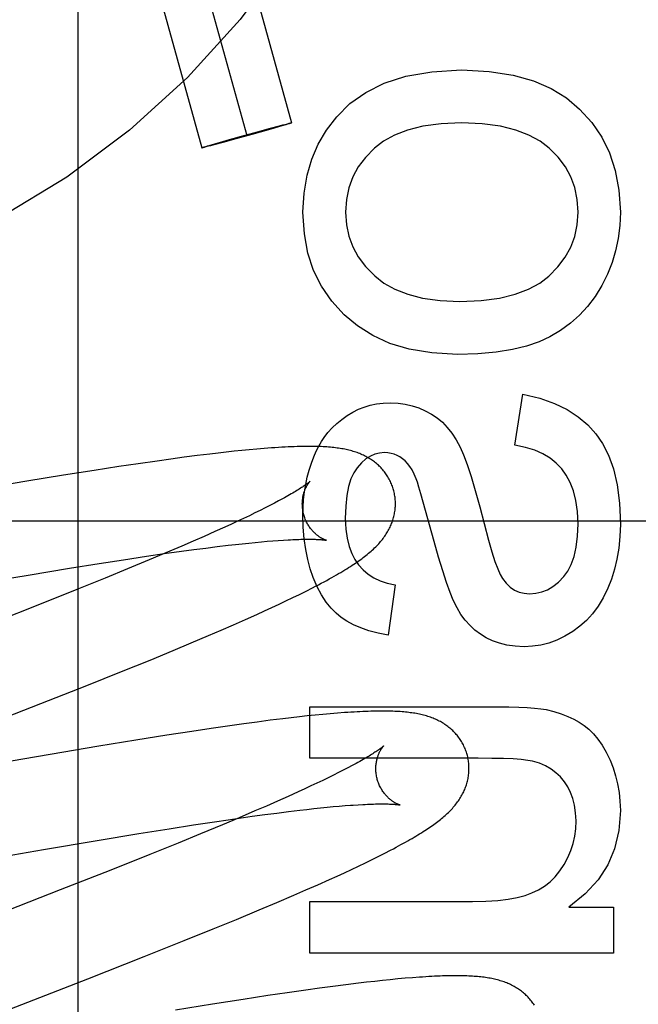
# Model space of a CAD drawing. Header units: inches. Extents: x 0 to 215, y 0 to 139.
# Tile 42 of 117: x 104.965 to 105.098, y 51.895 to 52.106. Entities that reach past the tile are written whole.
import ezdxf

# ---------------------------------------------------------------- set-up
doc = ezdxf.new("R2010")
doc.units = ezdxf.units.IN
doc.header["$LTSCALE"] = 11.804375
doc.header["$MEASUREMENT"] = 0
doc.linetypes.add('HIDDEN', pattern=[0.2, 0.1, -0.1])
doc.layers.add('DEFAULT_2', color=8, linetype='HIDDEN')

msp = doc.modelspace()

# ---------------------------------------------------------------- linework, layer by layer
at = {"layer": 'DEFAULT_2', "color": 8, "linetype": 'HIDDEN'}
for p, q in [((104.97786, 52.30325), (104.97786, 51.69844)), ((104.98493, 52.22391), (105.02377, 52.08422)), ((104.97529, 52.22124), (105.01413, 52.08155)), ((104.96566, 52.21856), (105.0045, 52.07887)), ((105.01645, 52.08231), (105.01923, 52.08307)), ((105.01923, 52.08307), (105.02092, 52.08352)), ((105.02097, 52.08336), (105.01928, 52.08287)), ((105.02195, 52.08364), (105.02097, 52.08336)), ((105.02253, 52.08382), (105.02195, 52.08364)), ((105.02203, 52.08381), (105.0226, 52.08396)), ((105.02292, 52.08394), (105.02253, 52.08382)), ((105.0226, 52.08396), (105.02289, 52.08403)), ((105.02289, 52.08403), (105.02314, 52.08409)), ((105.02316, 52.08401), (105.02292, 52.08394)), ((105.02314, 52.08409), (105.02328, 52.08413)), ((105.02348, 52.08411), (105.02337, 52.08408)), ((105.00992, 52.08049), (105.01302, 52.08136)), ((105.01524, 52.08173), (105.01181, 52.08078)), ((105.01302, 52.08136), (105.01645, 52.08231)), ((105.01834, 52.0826), (105.01524, 52.08173)), ((105.01928, 52.08287), (105.01834, 52.0826)), ((105.00478, 52.07898), (105.00489, 52.07901)), ((105.00512, 52.079), (105.00498, 52.07896)), ((105.0051, 52.07908), (105.00535, 52.07915)), ((105.00537, 52.07906), (105.00512, 52.079)), ((105.00535, 52.07915), (105.00574, 52.07927)), ((105.00566, 52.07913), (105.00537, 52.07906)), ((105.00623, 52.07928), (105.00566, 52.07913)), ((105.00574, 52.07927), (105.00632, 52.07945)), ((105.00632, 52.07945), (105.0073, 52.07973)), ((105.0073, 52.07973), (105.00898, 52.08022)), ((105.00903, 52.08002), (105.00734, 52.07957)), ((105.00898, 52.08022), (105.00992, 52.08049)), ((105.01181, 52.08078), (105.00903, 52.08002)), ((105.0717, 52.01505), (105.07342, 52.02598)), ((105.00798, 52.01337), (105.00621, 52.01316)), ((105.00972, 52.01357), (105.00798, 52.01337)), ((105.01141, 52.01375), (105.00972, 52.01357)), ((105.01307, 52.01392), (105.01141, 52.01375)), ((105.01469, 52.01408), (105.01307, 52.01392)), ((105.01629, 52.01423), (105.01469, 52.01408)), ((105.01787, 52.01436), (105.01629, 52.01423)), ((104.99488, 52.01167), (104.99085, 52.01109)), ((104.99782, 52.01208), (104.99488, 52.01167)), ((105.00069, 52.01247), (104.99782, 52.01208)), ((105.00349, 52.01283), (105.00069, 52.01247)), ((105.00621, 52.01316), (105.00349, 52.01283)), ((104.98138, 52.00966), (104.9748, 52.00861)), ((104.98671, 52.01048), (104.98138, 52.00966)), ((104.99085, 52.01109), (104.98671, 52.01048)), ((104.96689, 52.00732), (104.95645, 52.00557)), ((104.9748, 52.00861), (104.96689, 52.00732)), ((105.02098, 52.00311), (105.02007, 52.00263)), ((105.05436, 51.99438), (105.05205, 52.00281)), ((105.01701, 52.00107), (105.01588, 52.00052)), ((105.01809, 52.00161), (105.01701, 52.00107)), ((105.01911, 52.00213), (105.01809, 52.00161)), ((105.02007, 52.00263), (105.01911, 52.00213)), ((104.62766, 51.99884), (105.12766, 51.99884)), ((105.01217, 51.99875), (105.01084, 51.99813)), ((105.01346, 51.99936), (105.01217, 51.99875)), ((105.0147, 51.99994), (105.01346, 51.99936)), ((105.01588, 52.00052), (105.0147, 51.99994)), ((105.00728, 51.99651), (105.00502, 51.9955)), ((105.00945, 51.99749), (105.00728, 51.99651)), ((105.01084, 51.99813), (105.00945, 51.99749)), ((105.00265, 51.99446), (105.00019, 51.9934)), ((105.00502, 51.9955), (105.00265, 51.99446)), ((105.01596, 51.99421), (105.01728, 51.99433)), ((105.01728, 51.99433), (105.01854, 51.99444)), ((105.01854, 51.99444), (105.01975, 51.99454)), ((105.01975, 51.99454), (105.02091, 51.99462)), ((105.02091, 51.99462), (105.022, 51.9947)), ((104.99644, 51.99179), (105.00013, 51.99231)), ((105.00019, 51.9934), (104.99677, 51.99194)), ((105.00013, 51.99231), (105.00278, 51.99267)), ((105.00278, 51.99267), (105.00535, 51.993)), ((105.00535, 51.993), (105.00782, 51.99331)), ((105.00782, 51.99331), (105.01018, 51.99359)), ((105.01018, 51.99359), (105.0117, 51.99376)), ((105.0117, 51.99376), (105.01317, 51.99392)), ((105.01317, 51.99392), (105.01459, 51.99407)), ((105.01459, 51.99407), (105.01596, 51.99421)), ((104.98248, 51.98968), (104.98765, 51.99049)), ((104.98765, 51.99049), (104.99262, 51.99124)), ((104.9932, 51.99044), (104.98855, 51.98851)), ((104.99262, 51.99124), (104.99644, 51.99179)), ((104.99677, 51.99194), (104.9932, 51.99044)), ((104.9672, 51.9872), (104.97607, 51.98866)), ((104.97607, 51.98866), (104.98248, 51.98968)), ((104.98855, 51.98851), (104.98371, 51.98652)), ((104.95691, 51.98545), (104.9672, 51.9872)), ((104.98371, 51.98652), (104.97767, 51.98408)), ((104.97767, 51.98408), (104.9693, 51.98075)), ((105.02547, 51.98305), (105.02688, 51.98375)), ((105.02688, 51.98375), (105.02825, 51.98445)), ((105.04598, 51.98509), (105.04451, 51.97429)), ((105.02107, 51.98094), (105.02257, 51.98164)), ((105.02257, 51.98164), (105.02403, 51.98235)), ((105.02403, 51.98235), (105.02547, 51.98305)), ((104.9693, 51.98075), (104.95845, 51.97648)), ((105.01634, 51.97876), (105.01796, 51.9795)), ((105.01796, 51.9795), (105.01954, 51.98022)), ((105.01954, 51.98022), (105.02107, 51.98094)), ((105.01129, 51.97652), (105.01386, 51.97765)), ((105.01386, 51.97765), (105.01634, 51.97876)), ((105.00593, 51.9742), (105.00865, 51.97537)), ((105.00865, 51.97537), (105.01129, 51.97652)), ((105.0022, 51.97262), (105.00593, 51.9742)), ((104.99338, 51.96897), (104.99834, 51.97102)), ((104.99834, 51.97102), (105.0022, 51.97262)), ((104.98722, 51.96647), (104.99338, 51.96897)), ((104.97979, 51.9635), (104.98722, 51.96647)), ((104.96996, 51.95962), (104.97979, 51.9635)), ((104.95094, 51.95221), (104.96996, 51.95962)), ((105.02768, 51.95894), (105.06808, 51.95894)), ((105.02768, 51.94789), (105.02768, 51.95894)), ((105.02192, 51.95636), (105.01919, 51.95603)), ((105.0237, 51.95657), (105.02192, 51.95636)), ((105.02544, 51.95677), (105.0237, 51.95657)), ((105.02714, 51.95696), (105.02544, 51.95677)), ((105.02882, 51.95713), (105.02714, 51.95696)), ((105.03047, 51.95729), (105.02882, 51.95713)), ((105.03208, 51.95743), (105.03047, 51.95729)), ((105.03364, 51.95756), (105.03208, 51.95743)), ((105.00648, 51.95428), (105.00232, 51.95366)), ((105.01053, 51.95486), (105.00648, 51.95428)), ((105.01349, 51.95527), (105.01053, 51.95486)), ((105.01638, 51.95566), (105.01349, 51.95527)), ((105.01919, 51.95603), (105.01638, 51.95566)), ((104.99696, 51.95283), (104.99034, 51.95178)), ((105.00232, 51.95366), (104.99696, 51.95283)), ((104.9824, 51.95048), (104.97191, 51.94872)), ((104.99034, 51.95178), (104.9824, 51.95048)), ((104.97191, 51.94872), (104.95051, 51.94502)), ((105.06384, 51.94789), (105.02768, 51.94789)), ((105.03585, 51.94583), (105.03488, 51.94533)), ((105.03676, 51.94631), (105.03585, 51.94583)), ((105.03164, 51.94371), (105.03045, 51.94314)), ((105.03278, 51.94427), (105.03164, 51.94371)), ((105.03386, 51.94481), (105.03278, 51.94427)), ((105.03488, 51.94533), (105.03386, 51.94481)), ((105.02792, 51.94194), (105.02658, 51.94132)), ((105.02921, 51.94255), (105.02792, 51.94194)), ((105.03045, 51.94314), (105.02921, 51.94255)), ((105.02302, 51.9397), (105.02075, 51.93869)), ((105.02519, 51.94068), (105.02302, 51.9397)), ((105.02658, 51.94132), (105.02519, 51.94068)), ((105.01837, 51.93764), (105.01591, 51.93658)), ((105.02075, 51.93869), (105.01837, 51.93764)), ((105.02855, 51.93709), (105.02999, 51.93724)), ((105.02999, 51.93724), (105.03139, 51.93738)), ((105.03139, 51.93738), (105.03273, 51.93751)), ((105.03273, 51.93751), (105.03401, 51.93762)), ((105.03401, 51.93762), (105.03524, 51.93772)), ((105.03698, 51.93785), (105.03806, 51.93792)), ((105.01248, 51.93511), (105.00891, 51.93361)), ((105.0116, 51.93491), (105.01532, 51.93543)), ((105.01591, 51.93658), (105.01248, 51.93511)), ((105.01532, 51.93543), (105.01802, 51.9358)), ((105.01802, 51.9358), (105.02061, 51.93614)), ((105.02061, 51.93614), (105.02312, 51.93646)), ((105.02312, 51.93646), (105.02552, 51.93675)), ((105.02552, 51.93675), (105.02706, 51.93692)), ((105.02706, 51.93692), (105.02855, 51.93709)), ((104.99748, 51.93277), (105.0027, 51.93358)), ((105.0027, 51.93358), (105.00772, 51.93434)), ((105.00891, 51.93361), (105.00424, 51.93167)), ((105.00772, 51.93434), (105.0116, 51.93491)), ((104.98205, 51.93025), (104.991, 51.93173)), ((104.991, 51.93173), (104.99748, 51.93277)), ((105.00424, 51.93167), (104.99939, 51.92969)), ((104.97051, 51.92829), (104.98205, 51.93025)), ((104.99939, 51.92969), (104.99334, 51.92724)), ((104.95401, 51.92542), (104.97051, 51.92829)), ((104.99334, 51.92724), (104.98495, 51.9239)), ((105.04109, 51.92617), (105.04249, 51.92687)), ((105.04249, 51.92687), (105.04381, 51.92754)), ((105.04381, 51.92754), (105.04504, 51.92818)), ((105.03665, 51.92405), (105.03815, 51.92476)), ((105.03815, 51.92476), (105.03964, 51.92547)), ((105.03964, 51.92547), (105.04109, 51.92617)), ((104.98495, 51.9239), (104.97408, 51.91963)), ((105.03192, 51.92188), (105.03354, 51.92261)), ((105.03354, 51.92261), (105.03511, 51.92333)), ((105.03511, 51.92333), (105.03665, 51.92405)), ((105.02686, 51.91963), (105.02943, 51.92076)), ((105.02943, 51.92076), (105.03192, 51.92188)), ((104.97408, 51.91963), (104.95847, 51.91356)), ((105.02057, 51.91693), (105.02422, 51.91848)), ((105.02422, 51.91848), (105.02686, 51.91963)), ((105.01681, 51.91534), (105.02057, 51.91693)), ((105.02768, 51.91713), (105.06262, 51.91713)), ((105.02768, 51.90608), (105.02768, 51.91713)), ((105.01194, 51.91332), (105.01681, 51.91534)), ((105.08331, 51.91597), (105.09288, 51.91597)), ((105.09288, 51.91597), (105.09288, 51.90608)), ((105.00691, 51.91126), (105.01194, 51.91332)), ((105.00069, 51.90875), (105.00691, 51.91126)), ((104.99213, 51.90534), (105.00069, 51.90875)), ((105.09288, 51.90608), (105.02768, 51.90608)), ((104.98, 51.90057), (104.99213, 51.90534)), ((105.03541, 51.89929), (105.03262, 51.89893)), ((105.03812, 51.89962), (105.03541, 51.89929)), ((105.03989, 51.89983), (105.03812, 51.89962)), ((105.04162, 51.90002), (105.03989, 51.89983)), ((105.04331, 51.9002), (105.04162, 51.90002)), ((105.04497, 51.90037), (105.04331, 51.9002)), ((105.04659, 51.90053), (105.04497, 51.90037)), ((105.04819, 51.90067), (105.04659, 51.90053)), ((105.04974, 51.9008), (105.04819, 51.90067)), ((105.0228, 51.89757), (105.01867, 51.89695)), ((105.02682, 51.89814), (105.0228, 51.89757)), ((105.02976, 51.89855), (105.02682, 51.89814)), ((105.03262, 51.89893), (105.02976, 51.89855)), ((105.00677, 51.89509), (104.99887, 51.8938)), ((105.01335, 51.89614), (105.00677, 51.89509)), ((105.01867, 51.89695), (105.01335, 51.89614))]:
    msp.add_line(p, q, dxfattribs=at)
for points in [[(105.03347, 52.08552), (105.03628, 52.08836), (105.03969, 52.09076), (105.04362, 52.09275), (105.04828, 52.09425), (105.05385, 52.09519), (105.06028, 52.0956)], [(105.06028, 52.0956), (105.06617, 52.09527), (105.07134, 52.09449), (105.07573, 52.09323), (105.07951, 52.09157), (105.08281, 52.08957), (105.08559, 52.0872)], [(105.08559, 52.0872), (105.08821, 52.08433), (105.09036, 52.08117), (105.09205, 52.07778), (105.09328, 52.07402), (105.09405, 52.06975), (105.09436, 52.06503)], [(105.02621, 52.06503), (105.02646, 52.06917), (105.02709, 52.07298), (105.0281, 52.07644), (105.02951, 52.07963), (105.03129, 52.08267), (105.03347, 52.08552)], [(105.02092, 52.08352), (105.02191, 52.08378), (105.02203, 52.08381)], [(105.02337, 52.08408), (105.02324, 52.08404), (105.02316, 52.08401)], [(105.02328, 52.08413), (105.02341, 52.08416), (105.02347, 52.08417), (105.02352, 52.08418), (105.02356, 52.08419), (105.02361, 52.0842), (105.02364, 52.08421), (105.02367, 52.08422), (105.0237, 52.08422), (105.02372, 52.08422), (105.02374, 52.08423), (105.02375, 52.08423), (105.02376, 52.08423), (105.02377, 52.08422)], [(105.02377, 52.08422), (105.02376, 52.08422), (105.02376, 52.08422), (105.02375, 52.08421), (105.02373, 52.0842), (105.02371, 52.08419), (105.02368, 52.08418), (105.02365, 52.08417), (105.02362, 52.08416), (105.02358, 52.08415), (105.02353, 52.08413), (105.02348, 52.08411)], [(105.06028, 52.08424), (105.05586, 52.08403), (105.05198, 52.08352), (105.04869, 52.08269), (105.04589, 52.0816), (105.04351, 52.0803), (105.04156, 52.07878)], [(105.07908, 52.0788), (105.07713, 52.08031), (105.07473, 52.0816), (105.07192, 52.08269), (105.06861, 52.08352), (105.06472, 52.08403), (105.06028, 52.08424)], [(105.0045, 52.07887), (105.0045, 52.07887), (105.00451, 52.07887), (105.00452, 52.07888), (105.00453, 52.07889), (105.00455, 52.0789), (105.00458, 52.07891), (105.00461, 52.07892), (105.00465, 52.07893), (105.00469, 52.07894), (105.00473, 52.07896), (105.00478, 52.07898)], [(105.00498, 52.07896), (105.00485, 52.07893), (105.0048, 52.07892), (105.00475, 52.07891), (105.0047, 52.0789), (105.00466, 52.07889), (105.00462, 52.07888), (105.00459, 52.07887), (105.00456, 52.07887), (105.00454, 52.07887), (105.00452, 52.07886), (105.00451, 52.07886), (105.0045, 52.07886), (105.0045, 52.07887)], [(105.00489, 52.07901), (105.00503, 52.07906), (105.0051, 52.07908)], [(105.00734, 52.07957), (105.00636, 52.07931), (105.00623, 52.07928)], [(105.04156, 52.07878), (105.03963, 52.07683), (105.03808, 52.07477), (105.0369, 52.07262), (105.03607, 52.07032), (105.03555, 52.06778), (105.03536, 52.06503)], [(105.08527, 52.06503), (105.08507, 52.0678), (105.08456, 52.07036), (105.08373, 52.07267), (105.08255, 52.07481), (105.081, 52.07686), (105.07908, 52.0788)], [(105.03507, 52.04306), (105.0324, 52.046), (105.03021, 52.04918), (105.02851, 52.05256), (105.02728, 52.05627), (105.02651, 52.06044), (105.02621, 52.06503)], [(105.03536, 52.06503), (105.03555, 52.06236), (105.03606, 52.05988), (105.03689, 52.05761), (105.03807, 52.05547), (105.03966, 52.05339), (105.04162, 52.0514)], [(105.07899, 52.05135), (105.08096, 52.05333), (105.08254, 52.0554), (105.08373, 52.05753), (105.08456, 52.05981), (105.08508, 52.06232), (105.08527, 52.06503)], [(105.09436, 52.06503), (105.09424, 52.06218), (105.0939, 52.05944), (105.09334, 52.0568), (105.09257, 52.05424), (105.09157, 52.05174), (105.09037, 52.04931)], [(105.04162, 52.0514), (105.04359, 52.04986), (105.04596, 52.04855), (105.0487, 52.04744), (105.05191, 52.0466), (105.05565, 52.04609), (105.05991, 52.04587)], [(105.05991, 52.04587), (105.06447, 52.04609), (105.06844, 52.04661), (105.0718, 52.04745), (105.07464, 52.04855), (105.07705, 52.04985), (105.07899, 52.05135)], [(105.09037, 52.04931), (105.08892, 52.04697), (105.08732, 52.04485), (105.08557, 52.04294), (105.08364, 52.04123), (105.08151, 52.03969), (105.07919, 52.03832)], [(105.05936, 52.03451), (105.05389, 52.03485), (105.04903, 52.03564), (105.04485, 52.03691), (105.04119, 52.03859), (105.03792, 52.04064), (105.03507, 52.04306)], [(105.07919, 52.03832), (105.07691, 52.03725), (105.07424, 52.03634), (105.07119, 52.03558), (105.06772, 52.03501), (105.06377, 52.03466), (105.05936, 52.03451)], [(105.07342, 52.02598), (105.07705, 52.02512), (105.08024, 52.02404), (105.08296, 52.02272), (105.08531, 52.02118), (105.08736, 52.01945), (105.08909, 52.01752)], [(105.03695, 52.02217), (105.03813, 52.02276), (105.03937, 52.02324), (105.04066, 52.02363), (105.04203, 52.02391), (105.04347, 52.02408), (105.045, 52.02414)], [(105.045, 52.02414), (105.04662, 52.02406), (105.04818, 52.02386), (105.04966, 52.02353), (105.05107, 52.02306), (105.05245, 52.02247), (105.05378, 52.02175)], [(105.03075, 52.01671), (105.03158, 52.01779), (105.03249, 52.0188), (105.03347, 52.01974), (105.03453, 52.02061), (105.0357, 52.02142), (105.03695, 52.02217)], [(105.05378, 52.02175), (105.055, 52.02092), (105.05614, 52.01997), (105.05721, 52.01888), (105.05821, 52.01763), (105.05913, 52.01621), (105.05998, 52.01462)], [(105.08909, 52.01752), (105.09056, 52.01545), (105.09181, 52.01293), (105.09286, 52.01001), (105.09366, 52.00659), (105.09416, 52.00262), (105.09436, 51.99811)], [(105.02756, 52.00971), (105.02804, 52.01121), (105.02854, 52.01257), (105.02907, 52.01379), (105.02962, 52.01488), (105.03018, 52.01586), (105.03075, 52.01671)], [(105.04566, 52.00548), (105.04559, 52.00571), (105.04551, 52.00597), (105.04542, 52.00624), (105.04532, 52.0065), (105.04522, 52.00676), (105.04511, 52.00701), (105.04499, 52.00727), (105.04487, 52.00752), (105.04474, 52.00776), (105.04461, 52.00801), (105.04447, 52.00825), (105.04432, 52.00848), (105.04417, 52.00871), (105.04401, 52.00894), (105.04385, 52.00916), (105.04369, 52.00938), (105.04352, 52.00959), (105.04334, 52.0098), (105.04316, 52.01), (105.04298, 52.0102), (105.04279, 52.0104), (105.0426, 52.01059), (105.0424, 52.01077), (105.0422, 52.01095), (105.042, 52.01112), (105.04179, 52.01129), (105.04158, 52.01146), (105.04136, 52.01162), (105.04114, 52.01178), (105.04091, 52.01194), (105.04068, 52.01209), (105.04044, 52.01223), (105.0402, 52.01238), (105.03995, 52.01252), (105.0397, 52.01265), (105.03944, 52.01278), (105.03919, 52.01291), (105.03893, 52.01303), (105.03866, 52.01314), (105.03839, 52.01325), (105.03812, 52.01336), (105.03784, 52.01346), (105.03756, 52.01356), (105.03727, 52.01365), (105.03698, 52.01374), (105.03669, 52.01382), (105.03639, 52.01391), (105.03609, 52.01398), (105.03579, 52.01405), (105.03548, 52.01412), (105.03517, 52.01419), (105.03485, 52.01425), (105.03453, 52.01431), (105.0342, 52.01436), (105.03387, 52.01441), (105.03353, 52.01446), (105.03318, 52.0145), (105.03283, 52.01454), (105.03247, 52.01458), (105.0321, 52.01461), (105.03172, 52.01465), (105.03133, 52.01468), (105.03093, 52.0147), (105.03052, 52.01473), (105.03009, 52.01475), (105.02965, 52.01476), (105.02919, 52.01478), (105.02872, 52.01479), (105.02824, 52.0148), (105.02773, 52.0148), (105.02722, 52.0148), (105.02668, 52.0148), (105.02613, 52.01479), (105.02556, 52.01478), (105.02496, 52.01476), (105.02435, 52.01474), (105.02371, 52.01472), (105.02305, 52.01469), (105.02237, 52.01466), (105.02167, 52.01462), (105.02094, 52.01458), (105.02019, 52.01453), (105.01943, 52.01447), (105.01787, 52.01436)], [(105.04371, 52.01346), (105.04267, 52.01338), (105.04166, 52.01313), (105.04069, 52.01272), (105.03973, 52.01212), (105.03877, 52.01127), (105.03782, 52.0102)], [(105.04761, 52.01215), (105.04702, 52.01256), (105.04641, 52.01288), (105.04579, 52.01313), (105.04514, 52.01331), (105.04444, 52.01342), (105.04371, 52.01346)], [(105.05998, 52.01462), (105.06069, 52.01299), (105.06146, 52.01091), (105.06231, 52.00838), (105.06322, 52.00537), (105.06421, 52.00182), (105.06607, 51.99471)], [(105.08177, 52.00996), (105.08061, 52.0112), (105.07926, 52.01229), (105.07775, 52.01322), (105.07601, 52.01399), (105.07399, 52.0146), (105.0717, 52.01505)], [(105.05053, 52.00787), (105.05011, 52.00887), (105.04965, 52.00975), (105.04917, 52.0105), (105.04867, 52.01115), (105.04815, 52.0117), (105.04761, 52.01215)], [(105.02621, 52.00014), (105.02625, 52.0018), (105.02636, 52.00344), (105.02655, 52.00504), (105.02682, 52.00662), (105.02715, 52.00818), (105.02756, 52.00971)], [(105.03782, 52.0102), (105.03712, 52.00915), (105.03652, 52.00782), (105.03602, 52.00621), (105.03563, 52.00428), (105.03539, 52.00199), (105.0353, 51.99934)], [(105.08527, 51.99817), (105.08514, 52.00082), (105.08482, 52.00318), (105.08429, 52.00524), (105.08359, 52.00704), (105.08276, 52.00861), (105.08177, 52.00996)], [(105.02773, 52.00732), (105.02773, 52.00731), (105.02771, 52.0073), (105.02769, 52.00728), (105.02766, 52.00725), (105.02762, 52.00721), (105.02757, 52.00717), (105.02751, 52.00712), (105.02744, 52.00706), (105.02736, 52.007), (105.02727, 52.00693), (105.02717, 52.00685), (105.02705, 52.00677), (105.02693, 52.00667), (105.02679, 52.00657), (105.02663, 52.00646), (105.02647, 52.00635), (105.02629, 52.00623), (105.02609, 52.00609), (105.02589, 52.00596), (105.02566, 52.00581), (105.02542, 52.00566), (105.02517, 52.0055), (105.0249, 52.00534), (105.02462, 52.00516), (105.02433, 52.00499), (105.02401, 52.0048), (105.02369, 52.00461), (105.02334, 52.00441), (105.02299, 52.00421), (105.02262, 52.004), (105.02223, 52.00379), (105.02183, 52.00357), (105.02141, 52.00334), (105.02098, 52.00311)], [(105.02639, 52.00012), (105.02634, 52.00033), (105.02628, 52.00057), (105.02623, 52.00081), (105.02619, 52.00106), (105.02615, 52.0013), (105.02612, 52.00154), (105.0261, 52.00178), (105.02608, 52.00202), (105.02608, 52.00225), (105.02607, 52.00248), (105.02608, 52.00271), (105.02609, 52.00294), (105.0261, 52.00315), (105.02612, 52.00337), (105.02615, 52.00358), (105.02618, 52.00378), (105.02621, 52.00398), (105.02625, 52.00417), (105.02629, 52.00436), (105.02634, 52.00454), (105.02638, 52.00471), (105.02643, 52.00488), (105.02648, 52.00504), (105.02653, 52.0052), (105.02659, 52.00535), (105.02665, 52.00549), (105.0267, 52.00563), (105.02676, 52.00577), (105.02682, 52.0059), (105.02688, 52.00602), (105.02694, 52.00614), (105.02699, 52.00625), (105.02705, 52.00635), (105.02711, 52.00645), (105.02717, 52.00655), (105.02722, 52.00663), (105.02727, 52.00672), (105.02733, 52.0068), (105.02738, 52.00687), (105.02742, 52.00694), (105.02747, 52.007), (105.02752, 52.00706), (105.02756, 52.00711), (105.02759, 52.00716), (105.02763, 52.0072), (105.02766, 52.00724), (105.02768, 52.00726), (105.0277, 52.00729), (105.02772, 52.0073), (105.02773, 52.00731), (105.02774, 52.00732)], [(105.05205, 52.00281), (105.05154, 52.00462), (105.05111, 52.00607), (105.05078, 52.00715), (105.05053, 52.00787)], [(105.04058, 51.99209), (105.04085, 51.99232), (105.0411, 51.99255), (105.04136, 51.99278), (105.0416, 51.99301), (105.04184, 51.99324), (105.04206, 51.99347), (105.04228, 51.9937), (105.04249, 51.99393), (105.04269, 51.99415), (105.04289, 51.99438), (105.04308, 51.9946), (105.04326, 51.99483), (105.04344, 51.99506), (105.04361, 51.9953), (105.04378, 51.99553), (105.04394, 51.99577), (105.0441, 51.99601), (105.04425, 51.99625), (105.0444, 51.9965), (105.04454, 51.99675), (105.04467, 51.99699), (105.0448, 51.99724), (105.04492, 51.99749), (105.04504, 51.99774), (105.04514, 51.99799), (105.04525, 51.99824), (105.04534, 51.99849), (105.04543, 51.99875), (105.04552, 51.999), (105.0456, 51.99926), (105.04567, 51.99952), (105.04574, 51.99978), (105.0458, 52.00004), (105.04585, 52.00031), (105.0459, 52.00058), (105.04595, 52.00085), (105.04598, 52.00112), (105.04601, 52.00139), (105.04604, 52.00166), (105.04605, 52.00194), (105.04606, 52.00221), (105.04607, 52.00249), (105.04606, 52.00277), (105.04605, 52.00305), (105.04604, 52.00332), (105.04601, 52.0036), (105.04598, 52.00388), (105.04594, 52.00415), (105.0459, 52.00443), (105.04585, 52.0047), (105.04579, 52.00498), (105.04572, 52.00525), (105.04566, 52.00548)], [(105.02842, 51.98669), (105.02778, 51.98854), (105.02725, 51.99053), (105.02681, 51.99268), (105.02648, 51.99499), (105.02629, 51.99748), (105.02621, 52.00014)], [(105.03124, 51.99465), (105.03125, 51.99465), (105.03126, 51.99465), (105.03125, 51.99465), (105.03123, 51.99466), (105.03121, 51.99467), (105.03117, 51.99468), (105.03114, 51.99469), (105.03109, 51.9947), (105.03104, 51.99472), (105.03098, 51.99474), (105.03092, 51.99477), (105.03085, 51.99479), (105.03078, 51.99482), (105.0307, 51.99486), (105.03062, 51.9949), (105.03053, 51.99494), (105.03044, 51.99498), (105.03035, 51.99503), (105.03025, 51.99508), (105.03015, 51.99514), (105.03005, 51.9952), (105.02994, 51.99527), (105.02983, 51.99534), (105.02972, 51.99541), (105.0296, 51.99549), (105.02948, 51.99558), (105.02936, 51.99567), (105.02924, 51.99576), (105.02912, 51.99586), (105.02899, 51.99597), (105.02887, 51.99608), (105.02874, 51.9962), (105.02861, 51.99633), (105.02848, 51.99646), (105.02835, 51.9966), (105.02822, 51.99674), (105.02809, 51.99689), (105.02796, 51.99705), (105.02783, 51.99722), (105.0277, 51.99739), (105.02757, 51.99757), (105.02745, 51.99776), (105.02733, 51.99795), (105.02721, 51.99815), (105.0271, 51.99835), (105.02699, 51.99856), (105.02689, 51.99878), (105.02679, 51.999), (105.0267, 51.99922), (105.02661, 51.99945), (105.02653, 51.99968), (105.02645, 51.99992), (105.02639, 52.00012)], [(105.0353, 51.99934), (105.03541, 51.99708), (105.03567, 51.99508), (105.03611, 51.99334), (105.03668, 51.99183), (105.03735, 51.99051), (105.03814, 51.98941)], [(105.0822, 51.98687), (105.08307, 51.98805), (105.0838, 51.98949), (105.08442, 51.99119), (105.08488, 51.99319), (105.08516, 51.99552), (105.08527, 51.99817)], [(105.09436, 51.99811), (105.09426, 51.99547), (105.09403, 51.99298), (105.09364, 51.99064), (105.09311, 51.98843), (105.09246, 51.98634), (105.09169, 51.98437)], [(105.022, 51.9947), (105.02304, 51.99476), (105.02353, 51.99478), (105.02401, 51.99481), (105.02447, 51.99483), (105.02492, 51.99484), (105.02536, 51.99486), (105.02577, 51.99487), (105.02617, 51.99488), (105.02656, 51.99488), (105.02693, 51.99489), (105.02728, 51.99489), (105.02762, 51.99489), (105.02795, 51.99489), (105.02825, 51.99488), (105.02854, 51.99488), (105.02882, 51.99487), (105.02907, 51.99486), (105.02932, 51.99485), (105.02954, 51.99484), (105.02975, 51.99482), (105.02995, 51.99481), (105.03013, 51.9948), (105.03029, 51.99478), (105.03044, 51.99477), (105.03058, 51.99475), (105.0307, 51.99474), (105.03081, 51.99473), (105.03091, 51.99471), (105.03099, 51.9947), (105.03106, 51.99469), (105.03112, 51.99468), (105.03117, 51.99467), (105.0312, 51.99466), (105.03123, 51.99466), (105.03124, 51.99465)], [(105.0585, 51.98178), (105.05781, 51.98347), (105.05705, 51.98558), (105.05622, 51.98811), (105.05532, 51.99104), (105.05436, 51.99438)], [(105.06607, 51.99471), (105.06679, 51.99216), (105.06744, 51.99012), (105.06802, 51.98852), (105.06855, 51.98729), (105.06903, 51.98646)], [(105.02825, 51.98445), (105.0289, 51.98479), (105.02954, 51.98512), (105.03015, 51.98544), (105.03074, 51.98576), (105.03131, 51.98606), (105.03186, 51.98636), (105.03238, 51.98666), (105.03289, 51.98694), (105.03338, 51.98722), (105.03386, 51.9875), (105.03432, 51.98776), (105.03476, 51.98803), (105.03519, 51.98829), (105.0356, 51.98854), (105.03601, 51.98879), (105.0364, 51.98904), (105.03677, 51.98929), (105.03714, 51.98953), (105.0375, 51.98977), (105.03784, 51.99), (105.03818, 51.99024), (105.03851, 51.99047), (105.03883, 51.99071), (105.03914, 51.99094), (105.03944, 51.99117), (105.03974, 51.9914), (105.04003, 51.99163), (105.04031, 51.99186), (105.04058, 51.99209)], [(105.03814, 51.98941), (105.03912, 51.98833), (105.04022, 51.98739), (105.04143, 51.9866), (105.04278, 51.98595), (105.0443, 51.98545), (105.04598, 51.98509)], [(105.03444, 51.9781), (105.03332, 51.979), (105.03224, 51.98011), (105.0312, 51.98141), (105.03021, 51.98293), (105.02928, 51.98469), (105.02842, 51.98669)], [(105.06903, 51.98646), (105.06984, 51.98543), (105.0707, 51.98461), (105.07162, 51.98399), (105.07261, 51.98356), (105.0737, 51.98329), (105.07489, 51.98319)], [(105.07489, 51.98319), (105.07623, 51.98329), (105.0775, 51.98358), (105.07871, 51.98405), (105.07988, 51.98474), (105.08105, 51.98569), (105.0822, 51.98687)], [(105.09169, 51.98437), (105.09069, 51.98232), (105.08959, 51.98049), (105.08839, 51.97889), (105.0871, 51.97747), (105.08568, 51.9762), (105.08416, 51.97509)], [(105.0643, 51.97451), (105.06315, 51.97538), (105.06208, 51.97638), (105.06107, 51.9775), (105.06014, 51.97876), (105.05929, 51.98019), (105.0585, 51.98178)], [(105.04451, 51.97429), (105.04234, 51.97474), (105.04037, 51.97526), (105.03862, 51.97587), (105.03705, 51.97654), (105.03565, 51.97729), (105.03444, 51.9781)], [(105.07373, 51.97183), (105.07179, 51.97193), (105.07001, 51.97217), (105.0684, 51.97256), (105.06692, 51.97309), (105.06555, 51.97373), (105.0643, 51.97451)], [(105.08416, 51.97509), (105.08243, 51.97406), (105.0807, 51.97323), (105.07898, 51.97261), (105.07726, 51.97218), (105.0755, 51.97192), (105.07373, 51.97183)], [(105.06808, 51.95894), (105.07045, 51.95892), (105.07255, 51.95887), (105.07437, 51.95878), (105.07595, 51.95866), (105.07729, 51.95851), (105.0784, 51.95832)], [(105.0784, 51.95832), (105.08009, 51.95791), (105.08164, 51.95743), (105.08307, 51.95688), (105.08437, 51.95627), (105.08555, 51.95561), (105.08662, 51.95489)], [(105.06145, 51.94869), (105.06139, 51.94892), (105.0613, 51.94918), (105.06121, 51.94945), (105.06111, 51.94971), (105.06101, 51.94997), (105.0609, 51.95023), (105.06078, 51.95048), (105.06066, 51.95074), (105.06053, 51.95098), (105.06039, 51.95123), (105.06025, 51.95147), (105.06011, 51.9517), (105.05995, 51.95193), (105.0598, 51.95216), (105.05963, 51.95238), (105.05947, 51.9526), (105.05929, 51.95281), (105.05912, 51.95302), (105.05894, 51.95323), (105.05875, 51.95343), (105.05856, 51.95362), (105.05837, 51.95381), (105.05817, 51.954), (105.05797, 51.95418), (105.05776, 51.95435), (105.05756, 51.95452), (105.05734, 51.95469), (105.05712, 51.95485), (105.0569, 51.95501), (105.05667, 51.95516), (105.05644, 51.95532), (105.0562, 51.95546), (105.05596, 51.95561), (105.05571, 51.95575), (105.05545, 51.95588), (105.0552, 51.95601), (105.05494, 51.95613), (105.05467, 51.95625), (105.05441, 51.95637), (105.05414, 51.95648), (105.05386, 51.95658), (105.05358, 51.95669), (105.0533, 51.95678), (105.05301, 51.95688), (105.05272, 51.95697), (105.05242, 51.95705), (105.05213, 51.95713), (105.05182, 51.95721), (105.05152, 51.95728), (105.05121, 51.95735), (105.05089, 51.95741), (105.05057, 51.95747), (105.05025, 51.95753), (105.04992, 51.95758), (105.04959, 51.95763), (105.04925, 51.95767), (105.04891, 51.95772), (105.04856, 51.95776), (105.04821, 51.95779), (105.04784, 51.95783), (105.04748, 51.95786), (105.0471, 51.95789), (105.04672, 51.95791), (105.04633, 51.95793), (105.04592, 51.95795), (105.04551, 51.95797), (105.04509, 51.95798), (105.04466, 51.95799), (105.04422, 51.958), (105.04377, 51.95801), (105.04331, 51.95801), (105.04283, 51.95801), (105.04234, 51.958), (105.04183, 51.958), (105.04131, 51.95799), (105.04077, 51.95797), (105.04022, 51.95795), (105.03965, 51.95793), (105.03906, 51.95791), (105.03845, 51.95788), (105.03783, 51.95785), (105.03718, 51.95781), (105.03652, 51.95777), (105.03583, 51.95773), (105.03512, 51.95768), (105.03364, 51.95756)], [(105.08662, 51.95489), (105.08761, 51.9541), (105.08858, 51.95313), (105.08952, 51.952), (105.09044, 51.95069), (105.09131, 51.94917), (105.09215, 51.94746)], [(105.04352, 51.95053), (105.04352, 51.95052), (105.0435, 51.95051), (105.04348, 51.95048), (105.04345, 51.95046), (105.04341, 51.95042), (105.04336, 51.95038), (105.0433, 51.95033), (105.04323, 51.95027), (105.04315, 51.95021), (105.04306, 51.95014), (105.04296, 51.95006), (105.04284, 51.94997), (105.04272, 51.94988), (105.04258, 51.94978), (105.04242, 51.94967), (105.04226, 51.94956), (105.04208, 51.94943), (105.04188, 51.9493), (105.04167, 51.94916), (105.04145, 51.94902), (105.04121, 51.94887), (105.04096, 51.94871), (105.04069, 51.94854), (105.04041, 51.94837), (105.04011, 51.94819), (105.0398, 51.94801), (105.03947, 51.94782), (105.03913, 51.94762), (105.03877, 51.94741), (105.0384, 51.9472), (105.03801, 51.94699), (105.03761, 51.94677), (105.03719, 51.94654), (105.03676, 51.94631)], [(105.04218, 51.94333), (105.04213, 51.94354), (105.04207, 51.94378), (105.04202, 51.94403), (105.04198, 51.94427), (105.04194, 51.94451), (105.04191, 51.94475), (105.04189, 51.94499), (105.04188, 51.94523), (105.04187, 51.94546), (105.04186, 51.94569), (105.04187, 51.94592), (105.04188, 51.94614), (105.04189, 51.94636), (105.04191, 51.94658), (105.04194, 51.94679), (105.04197, 51.94699), (105.042, 51.94719), (105.04204, 51.94738), (105.04208, 51.94757), (105.04213, 51.94775), (105.04217, 51.94792), (105.04222, 51.94809), (105.04227, 51.94825), (105.04233, 51.94841), (105.04238, 51.94856), (105.04244, 51.94871), (105.04249, 51.94884), (105.04255, 51.94898), (105.04261, 51.9491), (105.04267, 51.94923), (105.04273, 51.94934), (105.04278, 51.94945), (105.04284, 51.94956), (105.0429, 51.94966), (105.04296, 51.94975), (105.04301, 51.94984), (105.04307, 51.94993), (105.04312, 51.95001), (105.04317, 51.95008), (105.04322, 51.95015), (105.04326, 51.95021), (105.04331, 51.95027), (105.04335, 51.95032), (105.04339, 51.95037), (105.04342, 51.95041), (105.04345, 51.95044), (105.04347, 51.95047), (105.04349, 51.9505), (105.04351, 51.95051), (105.04352, 51.95052), (105.04353, 51.95053)], [(105.05648, 51.93539), (105.05673, 51.93561), (105.05697, 51.93582), (105.0572, 51.93604), (105.05743, 51.93626), (105.05765, 51.93648), (105.05787, 51.9367), (105.05808, 51.93692), (105.05829, 51.93714), (105.05849, 51.93737), (105.05869, 51.9376), (105.05888, 51.93783), (105.05906, 51.93806), (105.05924, 51.93829), (105.05942, 51.93852), (105.05958, 51.93876), (105.05974, 51.93899), (105.0599, 51.93923), (105.06005, 51.93948), (105.0602, 51.93972), (105.06034, 51.93997), (105.06047, 51.94022), (105.0606, 51.94046), (105.06072, 51.94071), (105.06083, 51.94096), (105.06094, 51.94121), (105.06104, 51.94146), (105.06114, 51.94171), (105.06123, 51.94197), (105.06131, 51.94222), (105.06139, 51.94248), (105.06146, 51.94274), (105.06153, 51.943), (105.06159, 51.94326), (105.06165, 51.94353), (105.06169, 51.94379), (105.06174, 51.94406), (105.06177, 51.94433), (105.0618, 51.94461), (105.06183, 51.94488), (105.06184, 51.94515), (105.06185, 51.94543), (105.06186, 51.9457), (105.06185, 51.94598), (105.06184, 51.94626), (105.06183, 51.94654), (105.0618, 51.94681), (105.06177, 51.94709), (105.06173, 51.94736), (105.06169, 51.94764), (105.06164, 51.94791), (105.06158, 51.94819), (105.06151, 51.94846), (105.06145, 51.94869)], [(105.07551, 51.94724), (105.07447, 51.94744), (105.07307, 51.9476), (105.07135, 51.94773), (105.06925, 51.94782), (105.06675, 51.94787), (105.06384, 51.94789)], [(105.0824, 51.94281), (105.08151, 51.94387), (105.08054, 51.94479), (105.07948, 51.94558), (105.0783, 51.94625), (105.07698, 51.9468), (105.07551, 51.94724)], [(105.09215, 51.94746), (105.0928, 51.94583), (105.09335, 51.94414), (105.09378, 51.94239), (105.09409, 51.94056), (105.09428, 51.93865), (105.09436, 51.93666)], [(105.04702, 51.93787), (105.04704, 51.93786), (105.04705, 51.93786), (105.04704, 51.93786), (105.04703, 51.93787), (105.047, 51.93787), (105.04697, 51.93788), (105.04694, 51.93789), (105.04689, 51.93791), (105.04684, 51.93792), (105.04679, 51.93795), (105.04673, 51.93797), (105.04666, 51.938), (105.04659, 51.93803), (105.04651, 51.93806), (105.04643, 51.9381), (105.04634, 51.93814), (105.04625, 51.93818), (105.04616, 51.93823), (105.04606, 51.93828), (105.04596, 51.93834), (105.04586, 51.9384), (105.04575, 51.93846), (105.04564, 51.93853), (105.04553, 51.93861), (105.04541, 51.93869), (105.04529, 51.93877), (105.04517, 51.93886), (105.04505, 51.93896), (105.04493, 51.93906), (105.0448, 51.93916), (105.04467, 51.93928), (105.04454, 51.9394), (105.04441, 51.93952), (105.04428, 51.93965), (105.04415, 51.93979), (105.04402, 51.93994), (105.04389, 51.94009), (105.04376, 51.94025), (105.04363, 51.94041), (105.0435, 51.94059), (105.04337, 51.94077), (105.04325, 51.94095), (105.04313, 51.94115), (105.04301, 51.94135), (105.0429, 51.94155), (105.04279, 51.94176), (105.04268, 51.94198), (105.04258, 51.9422), (105.04249, 51.94243), (105.0424, 51.94265), (105.04232, 51.94289), (105.04224, 51.94312), (105.04218, 51.94333)], [(105.08484, 51.93445), (105.08475, 51.9362), (105.08453, 51.9378), (105.08418, 51.93924), (105.08369, 51.94055), (105.0831, 51.94174), (105.0824, 51.94281)], [(105.03524, 51.93772), (105.03641, 51.93781), (105.03698, 51.93785)], [(105.03806, 51.93792), (105.03909, 51.93798), (105.03958, 51.938), (105.04005, 51.93803), (105.04051, 51.93804), (105.04095, 51.93806), (105.04138, 51.93807), (105.04179, 51.93808), (105.04219, 51.93809), (105.04257, 51.9381), (105.04293, 51.9381), (105.04327, 51.9381), (105.0436, 51.9381), (105.04392, 51.93809), (105.04422, 51.93809), (105.0445, 51.93808), (105.04477, 51.93807), (105.04501, 51.93806), (105.04525, 51.93805), (105.04547, 51.93804), (105.04567, 51.93803), (105.04585, 51.93801), (105.04603, 51.938), (105.04618, 51.93798), (105.04632, 51.93797), (105.04645, 51.93795), (105.04657, 51.93794), (105.04667, 51.93793), (105.04675, 51.93791), (105.04683, 51.9379), (105.04689, 51.93789), (105.04694, 51.93788), (105.04699, 51.93787), (105.04702, 51.93787), (105.04702, 51.93787)], [(105.04504, 51.92818), (105.04563, 51.92848), (105.04619, 51.92878), (105.04674, 51.92907), (105.04726, 51.92936), (105.04777, 51.92964), (105.04826, 51.92991), (105.04873, 51.93018), (105.04919, 51.93044), (105.04963, 51.93069), (105.05006, 51.93094), (105.05047, 51.93119), (105.05087, 51.93143), (105.05126, 51.93167), (105.05164, 51.9319), (105.052, 51.93214), (105.05236, 51.93236), (105.05271, 51.93259), (105.05305, 51.93281), (105.05337, 51.93303), (105.05369, 51.93325), (105.054, 51.93347), (105.05431, 51.93369), (105.0546, 51.9339), (105.05489, 51.93412), (105.05517, 51.93433), (105.05545, 51.93454), (105.05572, 51.93475), (105.05598, 51.93497), (105.05623, 51.93518), (105.05648, 51.93539)], [(105.09436, 51.93666), (105.09401, 51.93236), (105.0931, 51.92846), (105.09165, 51.925), (105.08957, 51.92182), (105.08678, 51.9188), (105.08331, 51.91597)], [(105.08231, 51.92512), (105.08309, 51.9266), (105.08373, 51.9281), (105.08421, 51.9296), (105.08456, 51.93114), (105.08477, 51.93276), (105.08484, 51.93445)], [(105.07539, 51.91898), (105.07679, 51.91965), (105.07809, 51.92046), (105.07927, 51.92138), (105.08035, 51.92245), (105.08137, 51.9237), (105.08231, 51.92512)], [(105.06262, 51.91713), (105.06548, 51.9172), (105.06804, 51.91736), (105.07028, 51.91764), (105.07224, 51.918), (105.07394, 51.91845), (105.07539, 51.91898)], [(104.94021, 51.88515), (104.95539, 51.89103), (104.9565, 51.89146), (104.95761, 51.89189), (104.95872, 51.89232), (104.98, 51.90057)], [(105.0759, 51.8949), (105.07575, 51.89513), (105.07559, 51.89536), (105.07543, 51.89558), (105.07527, 51.8958), (105.0751, 51.89601), (105.07492, 51.89622), (105.07474, 51.89642), (105.07456, 51.89662), (105.07437, 51.89682), (105.07417, 51.89701), (105.07398, 51.89719), (105.07378, 51.89737), (105.07357, 51.89755), (105.07336, 51.89772), (105.07315, 51.89788), (105.07294, 51.89804), (105.07271, 51.8982), (105.07249, 51.89836), (105.07226, 51.89851), (105.07202, 51.89866), (105.07177, 51.8988), (105.07153, 51.89894), (105.07127, 51.89907), (105.07102, 51.8992), (105.07076, 51.89933), (105.0705, 51.89945), (105.07023, 51.89956), (105.06996, 51.89967), (105.06969, 51.89978), (105.06941, 51.89988), (105.06913, 51.89998), (105.06885, 51.90007), (105.06856, 51.90016), (105.06826, 51.90025), (105.06797, 51.90033), (105.06766, 51.9004), (105.06736, 51.90047), (105.06705, 51.90054), (105.06674, 51.90061), (105.06642, 51.90067), (105.0661, 51.90072), (105.06577, 51.90078), (105.06544, 51.90083), (105.06511, 51.90088), (105.06477, 51.90092), (105.06442, 51.90096), (105.06407, 51.901), (105.06371, 51.90103), (105.06335, 51.90106), (105.06298, 51.90109), (105.0626, 51.90111), (105.06221, 51.90114), (105.06181, 51.90116), (105.06141, 51.90117), (105.06099, 51.90119), (105.06057, 51.9012), (105.06013, 51.90121), (105.05969, 51.90121), (105.05923, 51.90122), (105.05876, 51.90122), (105.05828, 51.90121), (105.05778, 51.90121), (105.05727, 51.9012), (105.05674, 51.90118), (105.0562, 51.90117), (105.05564, 51.90115), (105.05506, 51.90113), (105.05447, 51.9011), (105.05386, 51.90107), (105.05322, 51.90103), (105.05257, 51.901), (105.0519, 51.90095), (105.0512, 51.90091), (105.04974, 51.9008)]]:
    msp.add_lwpolyline(points, dxfattribs=at)
msp.add_circle((104.87766, 52.21772), 0.175, dxfattribs=at)

doc.saveas('drawing.dxf')
